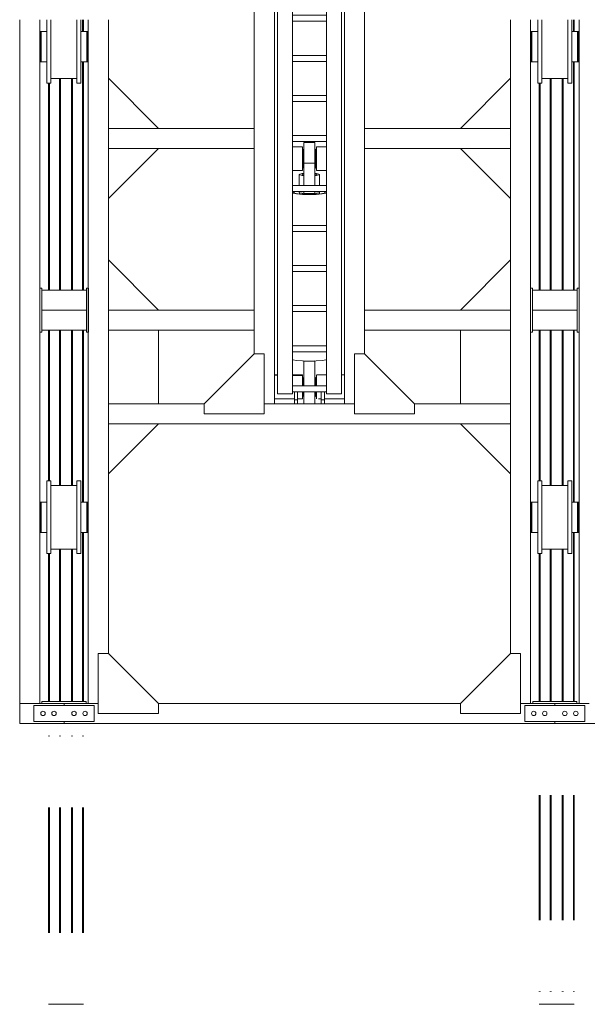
# Model space of a CAD drawing. Header units: millimetres. Extents: x 53056 to 116131, y -669674 to -625124.
# Tile 105 of 168: x 72267 to 75100, y -650638 to -645721. Entities that reach past the tile are written whole.
import ezdxf

# ---------------------------------------------------------------- set-up
doc = ezdxf.new("R2010")
doc.units = ezdxf.units.MM
doc.header["$MEASUREMENT"] = 0
doc.linetypes.add('DGN Style 1', pattern=[536.199087, 0.892178, -535.306909])
doc.linetypes.add('DGN Style 6', pattern=[1696.922902, 0.892178, -356.871273, 624.524727, -356.871273, 0.892178, -356.871273])
for name, color, linetype, lineweight in [('Side Cradle Hydraulic Arm Support', 7, 'Continuous', 0), ('Side Cradle Stbd', 7, 'Continuous', 0), ('Side Slip Rails', 7, 'Continuous', 0)]:
    doc.layers.add(name, color=color, linetype=linetype, lineweight=lineweight)

# ---------------------------------------------------------------- blocks, each defined once
blk = doc.blocks.new('*U88')
at = {"layer": 'Side Cradle Hydraulic Arm Support', "color": 7, "linetype": 'Continuous', "lineweight": 0}
for p, q in [((-175, -1059.4), (-175, 1359.5)), ((175, 1359.5), (175, -1059.4)), ((-175, 1202), (-170.2, 1202)), ((-160, 1182), (-169.7, 1182)), ((-160, 1181.8), (-169.7, 1181.8)), ((-169.7, 1181.8), (-160, 1181.8)), ((-160, 1192), (-160, 990.9)), ((-160, 1192), (-85, 1192)), ((-85, 1192), (-85, 990.9)), ((85, 990.9), (85, 1192)), ((85, 1192), (160, 1192)), ((160, 990.9), (160, 1192)), ((169.7, 1182), (160, 1181.9)), ((169.7, 1182), (160, 1182)), ((169.7, 1182), (169.7, 1182)), ((170.2, 1202), (175, 1202)), ((160, 1169.6), (160, 1169.6)), ((160, 1103.7), (160, 1142)), ((-275, 1109.5), (-275, 316.7)), ((-170.8, 1082), (-175, 1082)), ((-169.8, 1082), (-170.7, 1082)), ((-169.7, 1102), (-160, 1102)), ((-160, 1102), (-169.7, 1102)), ((-169.7, 1082), (-169.7, 1086.5)), ((-169.7, 1082), (-169.7, 1082)), ((160, 1102.1), (169.7, 1102.1)), ((169.7, 1102.1), (160, 1102.1)), ((169.7, 1102), (160, 1102)), ((169.7, 1082), (169.7, 1086.5)), ((169.7, 1082), (169.7, 1082)), ((170.7, 1082), (169.8, 1082)), ((175, 1082), (170.8, 1082)), ((275, 316.7), (275, 1109.5)), ((85, 1042), (-85, 1042)), ((-160, 990.9), (-160, -1009.4)), ((-160, 990.9), (-85, 990.9)), ((-85, 990.9), (-85, -1009.4)), ((85, -968.7), (85, 990.9)), ((160, 990.9), (85, 990.9)), ((160, 990.9), (160, -1009.4)), ((-160, 938.1), (-160, 938.1)), ((160, 938.1), (160, 938.1)), ((85, 881.3), (-85, 881.3)), ((-85, 851.3), (85, 851.3)), ((85, 681.3), (-85, 681.3)), ((-85, 651.3), (85, 651.3)), ((85, 481.3), (-85, 481.3)), ((-85, 451.3), (85, 451.3)), ((-1003.6, 316.7), (-275, 316.7)), ((-275, 216.7), (-275, 316.7)), ((-275, 316.7), (-275, 316.7)), ((1003.7, 316.7), (275, 316.7)), ((275, 216.7), (275, 316.7)), ((275, 316.7), (275, 316.7)), ((85, 281.3), (-85, 281.3)), ((-85, 251.3), (85, 251.3)), ((-1003.6, 216.7), (-275, 216.7)), ((-275, 216.7), (-275, -809.4)), ((-35, 205.6), (-30, 205.6)), ((-27.5, 213.2), (-30, 213.2)), ((30, 213.2), (27.5, 213.2)), ((30, 205.6), (35, 205.6)), ((275, 216.7), (275, 217.1)), ((1003.7, 216.7), (275, 216.7)), ((275, -809.4), (275, 216.7)), ((27.5, 172.8), (27.5, 142.1)), ((-35, 106.1), (-85, 106)), ((-35, 106.1), (-35, 107.6)), ((-35, 107.6), (-35, 107.6)), ((-30, 117.9), (-27.5, 117.9)), ((-27.5, 31.3), (-27.5, 142.1)), ((27.5, 142.1), (-27.5, 142.1)), ((27.5, 142.1), (27.5, 31.3)), ((27.5, 117.9), (30, 117.9)), ((35, 125.6), (30, 125.6)), ((-51, 31.3), (-51, 86.2)), ((51, 86.2), (51, 31.3)), ((85, 31.3), (-85, 31.3)), ((-85, 1.3), (85, 1.3)), ((-51, -3.2), (-51, 1.3)), ((-27.5, -9.4), (-27.5, 1.3)), ((27.5, 1.3), (27.5, -9.4)), ((51, 1.3), (51, -3.2)), ((-50, -3.8), (-50, -10.6)), ((-27.5, -9.4), (27.5, -9.4)), ((50, -10.6), (50, -3.8)), ((80, -3.2), (80, -3.2)), ((85, -168.7), (-85, -168.7)), ((-85, -198.7), (85, -198.7)), ((85, -368.7), (-85, -368.7)), ((-85, -398.7), (85, -398.7)), ((85, -568.7), (-85, -568.7)), ((-85, -598.7), (85, -598.7)), ((-275, -690.5), (-275, -690.5)), ((275, -690.5), (275, -690.5)), ((-85, -768.7), (85, -768.7)), ((85, -798.7), (-85, -798.7)), ((27.5, -845.4), (-27.5, -845.4)), ((83.1, -838.7), (85, -837.5)), ((-175, -914.4), (-160, -914.4)), ((-160, -915.8), (-175, -915.4)), ((-160, -919), (-160, -919)), ((-27.5, -927.1), (-30, -927.1)), ((30, -927.1), (27.5, -927.1)), ((85, -914.4), (37.5, -914.4)), ((175, -914.4), (160, -914.4)), ((160, -919), (160, -919)), ((85, -968.7), (-85, -968.7)), ((-30, -934.4), (-35, -934.4)), ((-30, -934.5), (-35, -934.5)), ((-30, -934.5), (-35, -934.5)), ((-35, -934.5), (-30, -934.5)), ((-35, -934.5), (-30, -934.5)), ((35, -934.4), (30, -934.4)), ((35, -934.5), (30, -934.5)), ((30, -934.5), (35, -934.5)), ((30, -934.5), (35, -934.5)), ((85, -968.7), (85, -998.7)), ((-160, -1009.4), (-85, -1009.4)), ((-85, -998.7), (85, -998.7)), ((-75, -998.7), (-75, -1039.4)), ((-59, -1039.4), (-59, -998.7)), ((-35, -1014.4), (-30, -1014.4)), ((-35, -1014.4), (-30, -1014.4)), ((-35, -1034.4), (-35, -1029.9)), ((-30, -1014.4), (-30, -1014.4)), ((-30, -1014.4), (-30, -1014.4)), ((-27.5, -1021.8), (-30, -1021.8)), ((30, -1021.8), (27.5, -1021.8)), ((30, -1014.4), (35, -1014.4)), ((35, -1014.4), (30, -1014.4)), ((30, -1014.4), (35, -1014.4)), ((35, -1029.9), (35, -1034.4)), ((59, -1039.4), (59, -998.7)), ((75, -998.7), (75, -1039.4)), ((85, -1009.4), (85, -998.7)), ((160, -1009.4), (85, -1009.4)), ((-525, -1059.4), (-1003.6, -1059.4)), ((225, -1059.4), (-225, -1059.4)), ((-175, -1034.4), (-75, -1034.4)), ((-175, -1059.4), (-175, -1059.4)), ((-75, -1039.4), (-75, -1059.4)), ((-75, -1039.4), (-59, -1039.4)), ((-59, -1059.4), (-75, -1059.4)), ((-59, -1034.4), (-37.8, -1034.4)), ((-59, -1034.4), (-59, -1034.4)), ((-59, -1059.4), (-59, -1039.4)), ((-35.5, -1034.4), (-35, -1034.4)), ((35.8, -1034.4), (35, -1034.4)), ((59, -1034.4), (45.8, -1034.4)), ((59, -1059.4), (59, -1039.4)), ((75, -1039.4), (59, -1039.4)), ((59, -1059.4), (75, -1059.4)), ((59, -1059.4), (59, -1059.4)), ((175, -1034.4), (75, -1034.4)), ((75, -1039.4), (75, -1059.4)), ((75, -1059.4), (75, -1059.4)), ((1003.7, -1059.4), (525, -1059.4)), ((1003.7, -1159.4), (-1003.6, -1159.4))]:
    blk.add_line(p, q, dxfattribs=at)
at = {"layer": 'Side Cradle Hydraulic Arm Support', "color": 7, "linetype": 'Continuous', "lineweight": 0, "flags": 128}
for points in [[(-248.5, 1409.5), (-225, 1409.5), (-225, 1109.5), (-275, 1109.5), (-520, 1354.5)], [(248.5, 1409.5), (225, 1409.5), (225, 1109.5), (275, 1109.5), (520, 1354.5)], [(-160, 1242), (160, 1242), (160, 1234.4), (160, 1212.7), (160, 1192)], [(-160, 1192), (-160, 1212.7), (-160, 1234.4), (-160, 1242)], [(-169.8, 1202), (-169.7, 1202), (-169.7, 1197.4), (-169.7, 1184.4), (-169.7, 1164.9), (-169.7, 1142), (-169.7, 1119), (-169.7, 1099.5), (-169.7, 1086.5)], [(169.7, 1086.5), (169.7, 1099.5), (169.7, 1119), (169.7, 1142), (169.7, 1164.9), (169.7, 1184.4), (169.7, 1197.4), (169.7, 1202), (169.8, 1202)], [(-85, 225.1), (-35, 225), (-35, 217.5), (-35, 202), (-35, 181), (-35, 157.6), (-35, 135.5), (-35, 117.9), (-35, 113.6), (-35, 107.6), (-85, 106.6)], [(-30, 117.9), (-30, 119.4), (-30, 127.9), (-30, 142.1), (-30, 160), (-30, 178.6), (-30, 195.3), (-30, 207.5), (-30, 213.2), (-30, 213.2)], [(-27.5, 142.1), (-27.5, 172.8), (-27.5, 202.4), (-27.5, 226.5), (-27.5, 241.6), (-27.5, 245.4), (27.5, 245.4), (27.5, 241.6), (27.5, 226.5), (27.5, 202.4), (27.5, 172.8)], [(30, 117.9), (30, 119.4), (30, 127.9), (30, 142.1), (30, 160), (30, 178.6), (30, 195.3), (30, 207.5), (30, 213.2), (30, 213.2)], [(35, 107.6), (35, 107.6), (35, 117.9), (35, 135.5), (35, 157.6), (35, 181), (35, 202), (35, 217.5), (35, 225), (85, 225)], [(85, 106.6), (35, 107.6), (35, 106.1), (85, 106.1)], [(-27.5, 91.2), (-36.1, 90.5), (-47.1, 88.5), (-51, 86.2), (-47.1, 83.8), (-36.1, 81.8), (-27.5, 81.1)], [(-38, 86.2), (-35.1, 87.9), (-27.5, 89.3)], [(-27.5, 83), (-35.1, 84.4), (-38, 86.2)], [(51, 86.2), (47.1, 88.5), (36.1, 90.5), (27.5, 91.2)], [(27.5, 89.3), (35.1, 87.9), (38, 86.2), (35.1, 84.4), (27.5, 83)], [(27.5, 81.1), (36.1, 81.8), (47.1, 83.8), (51, 86.2)], [(-81.4, 1.3), (-83.1, 1), (-85, -0.2)], [(-69.6, 1.3), (-73.9, 0.5), (-80, -3.2)], [(80, -3.2), (73.9, 0.5), (69.6, 1.3)], [(85, -0.2), (83.1, 1), (81.4, 1.3)], [(-85, -6.3), (-83.1, -7.4), (-63.6, -10.9), (-34.4, -13.3), (0, -14.1), (34.4, -13.3), (63.6, -10.9), (83.1, -7.4), (85, -6.2)], [(-80, -3.2), (-80, -3.2), (-73.9, -6.9), (-56.6, -10.1), (-30.6, -12.2), (0, -12.9), (30.6, -12.2), (56.6, -10.1), (73.9, -6.9), (80, -3.2)], [(-51, -3.2), (-51, -3.2), (-47.1, -5.6), (-36.1, -7.6), (-27.5, -8.3)], [(27.5, -8.3), (36.1, -7.6), (47.1, -5.6), (51, -3.2)], [(275, -690.5), (275, -690.5), (275, -690.5)], [(-525, -1109.4), (-225, -1109.4), (-225, -809.4), (-275, -809.4), (-525, -1059.4), (-525, -1109.4)], [(525, -1109.4), (225, -1109.4), (225, -809.4), (275, -809.4), (525, -1059.4), (525, -1109.4)], [(-85, -837.5), (-83.1, -838.7), (-63.6, -842.2), (-34.4, -844.6), (0, -845.4), (34.4, -844.6), (63.6, -842.2), (83.1, -838.7)], [(-27.5, -844.8), (-27.5, -845.4), (-27.5, -968.7)], [(27.5, -844.8), (27.5, -844.8), (0, -845.4), (-27.5, -844.8), (-27.5, -844.8)], [(27.5, -844.8), (27.5, -845.4), (27.5, -968.7)], [(-175, -914.4), (-175, -914.4), (-175, -914.4)], [(-85, -914.4), (-35, -914.4), (-35, -919), (-85, -917.7)], [(-85, -917.7), (-35, -919), (-35, -932), (-35, -951.5), (-35, -968.7)], [(-30, -968.7), (-30, -963.4), (-30, -946.4), (-30, -933.6), (-30, -927.1), (-30, -927.1)], [(30, -968.7), (30, -963.4), (30, -946.4), (30, -933.6), (30, -927.1), (30, -927.1)], [(35.5, -914.4), (35, -914.4), (35, -919), (35, -932), (35, -951.5), (35, -968.7)], [(-35, -998.7), (-35, -1016.9), (-35, -1029.9)], [(-30, -1021.8), (-30, -1021.2), (-30, -1013.4), (-30, -999.7), (-30, -998.7)], [(-27.5, -998.7), (-27.5, -1018.7), (-27.5, -1045.3), (-27.5, -1059.4)], [(27.5, -998.7), (27.5, -1018.7), (27.5, -1045.3), (27.5, -1059.4)], [(30, -1021.8), (30, -1021.2), (30, -1013.4), (30, -999.7), (30, -998.7)], [(35, -998.7), (35, -1016.9), (35, -1029.9)], [(75, -1030.9), (75, -1030.9), (75, -1030.9)]]:
    blk.add_lwpolyline(points, dxfattribs=at)
at = {"layer": 'Side Cradle Stbd', "color": 7, "linetype": 'Continuous', "lineweight": 0}
for p, q in [((-1003.6, 566.7), (-753.6, 316.7)), ((1003.7, 566.7), (753.7, 316.7)), ((-1003.6, -33.3), (-753.6, 216.7)), ((1003.7, -33.3), (753.7, 216.7)), ((-1003.6, -340.5), (-753.6, -590.5)), ((1003.7, -340.5), (753.7, -590.5)), ((-1003.6, -590.5), (-275, -590.5)), ((275, -590.5), (1003.7, -590.5)), ((-275, -690.5), (-1003.6, -690.5)), ((-753.6, -1059.4), (-753.6, -690.5)), ((1003.7, -690.5), (275, -690.5)), ((753.7, -1059.4), (753.7, -690.5)), ((-1003.6, -1409.4), (-753.6, -1159.4)), ((1003.7, -1409.4), (753.7, -1159.4))]:
    blk.add_line(p, q, dxfattribs=at)
blk = doc.blocks.new('*U55')
at = {"layer": 'Side Cradle Stbd', "color": 7, "linetype": 'Continuous', "lineweight": 0}
for p, q in [((-12327, 1678.8), (-12327, -1736)), ((-12227, 1678.8), (-12227, 338.8)), ((-11984.6, -1736), (-11984.6, 1678.8)), ((-11884.6, 1386), (-11884.6, 1678.8)), ((-9877.3, 1678.8), (-9877.3, 1386)), ((-9777.3, 1678.8), (-9777.3, 338.8)), ((-9534.9, -1736), (-9534.9, 1678.8)), ((-12227, 1583.8), (-12224.6, 1583.8)), ((-12191.1, 1614.9), (-12191.1, 1614.2)), ((-12191.1, 1613.2), (-12191.1, 1599.8)), ((-12191.1, 1599.8), (-12191.1, 1597.7)), ((-12191.1, 1576.1), (-12191.1, 1573)), ((-12171.1, 1543.8), (-12171.1, 1613.2)), ((-11987.6, 1583.8), (-11984.6, 1583.8)), ((-9777.3, 1583.8), (-9774.9, 1583.8)), ((-9774.9, 1581.3), (-9774.9, 1580.8)), ((-9741.4, 1614.9), (-9741.4, 1614.2)), ((-9741.4, 1613.2), (-9741.4, 1599.8)), ((-9741.4, 1599.8), (-9741.4, 1597.7)), ((-9741.4, 1576.1), (-9741.4, 1573)), ((-9721.4, 1543.8), (-9721.4, 1613.2)), ((-9537.9, 1583.8), (-9534.9, 1583.8)), ((-12219.6, 1573), (-12219.6, 1543.8)), ((-12171.1, 1474.5), (-12171.1, 1543.8)), ((-12021.1, 1474.5), (-12021.1, 1543.8)), ((-9774.9, 1573.2), (-9774.9, 1573)), ((-9774.9, 1573), (-9774.9, 1572.4)), ((-9774.9, 1572.4), (-9774.9, 1572.4)), ((-9774.9, 1572.4), (-9774.9, 1572.1)), ((-9774.9, 1560.5), (-9774.9, 1559.1)), ((-9741.4, 1547.5), (-9741.4, 1543.8)), ((-9721.4, 1474.5), (-9721.4, 1543.8)), ((-9571.4, 1474.5), (-9571.4, 1543.8)), ((-12224.6, 1503.8), (-12227, 1503.8)), ((-12224.6, 1506.9), (-12224.6, 1503.8)), ((-12219.6, 1489.9), (-12219.6, 1473.4)), ((-11984.6, 1503.8), (-11987.6, 1503.8)), ((-11987.6, 1489.9), (-11987.6, 1473.4)), ((-9774.9, 1503.8), (-9777.3, 1503.8)), ((-9774.9, 1515.5), (-9774.9, 1515.2)), ((-9774.9, 1515.5), (-9774.9, 1515.5)), ((-9774.9, 1515.2), (-9774.9, 1514.7)), ((-9774.9, 1514.7), (-9774.9, 1508.4)), ((-9774.9, 1508.4), (-9774.9, 1506.9)), ((-9774.9, 1506.9), (-9774.9, 1503.8)), ((-9769.9, 1489.9), (-9769.9, 1473.4)), ((-9534.9, 1503.8), (-9537.9, 1503.8)), ((-9537.9, 1489.9), (-9537.9, 1473.4)), ((-12219.6, 1473.4), (-12219.6, 1467.6)), ((-12191.1, 1473.4), (-12191.1, 1467.6)), ((-11987.6, 1473.4), (-11987.6, 1467.6)), ((-9769.9, 1473.4), (-9769.9, 1467.6)), ((-9741.4, 1473.4), (-9741.4, 1467.6)), ((-9537.9, 1473.4), (-9537.9, 1467.6)), ((-12041.1, 1384.8), (-12171.1, 1384.8)), ((-11884.6, -1486), (-11884.6, 1386)), ((-9877.3, 1386), (-9877.3, -1486)), ((-9591.4, 1384.8), (-9721.4, 1384.8)), ((-12191.1, 1362.6), (-12191.1, 1376.4)), ((-12041.1, 1362.6), (-12041.1, 1376.4)), ((-9741.4, 1362.6), (-9741.4, 1376.4)), ((-9591.4, 1362.6), (-9591.4, 1376.4)), ((-12227, 338.8), (-12217, 338.8)), ((-12227, 288.8), (-12227, 338.8)), ((-12217, 338.8), (-12217, 328.8)), ((-12217, 228.8), (-12217, 328.8)), ((-11994, 328.8), (-12217, 328.8)), ((-11994, 338.8), (-11984, 338.8)), ((-11994, 328.8), (-11994, 338.8)), ((-11994, 328.8), (-11994, 228.8)), ((-11984, 338.8), (-11984, 288.8)), ((-9777.3, 338.8), (-9767.3, 338.8)), ((-9777.3, 288.8), (-9777.3, 338.8)), ((-9767.3, 338.8), (-9767.3, 328.8)), ((-9767.3, 228.8), (-9767.3, 328.8)), ((-9544.3, 328.8), (-9767.3, 328.8)), ((-9544.3, 338.8), (-9534.3, 338.8)), ((-9544.3, 328.8), (-9544.3, 338.8)), ((-9544.3, 328.8), (-9544.3, 228.8)), ((-9534.3, 338.8), (-9534.3, 288.8)), ((-12217, 228.8), (-12217, 128.8)), ((-11994, 228.8), (-12217, 228.8)), ((-11994, 128.8), (-11994, 228.8)), ((-9767.3, 228.8), (-9767.3, 128.8)), ((-9544.3, 228.8), (-9767.3, 228.8)), ((-9544.3, 128.8), (-9544.3, 228.8)), ((-12217, 118.8), (-12227, 118.8)), ((-12227, 118.8), (-12227, -1736)), ((-11994, 128.8), (-12217, 128.8)), ((-12217, 128.8), (-12217, 118.8)), ((-11994, 118.8), (-11994, 128.8)), ((-11984, 118.8), (-11994, 118.8)), ((-9767.3, 118.8), (-9777.3, 118.8)), ((-9777.3, 118.8), (-9777.3, -1736)), ((-9544.3, 128.8), (-9767.3, 128.8)), ((-9767.3, 128.8), (-9767.3, 118.8)), ((-9544.3, 118.8), (-9544.3, 128.8)), ((-9534.3, 118.8), (-9544.3, 118.8)), ((-12171.1, -647.2), (-12041.1, -647.2)), ((-9721.4, -647.2), (-9591.4, -647.2)), ((-12171.1, -806.2), (-12171.1, -736.8)), ((-9741.4, -735.1), (-9741.4, -735.8)), ((-9741.4, -736.8), (-9741.4, -750.2)), ((-9721.4, -806.2), (-9721.4, -736.8)), ((-9571.4, -806.2), (-9571.4, -736.8)), ((-12227, -766.2), (-12224.6, -766.2)), ((-12224.6, -768.7), (-12224.6, -769.2)), ((-12224.6, -776.8), (-12224.6, -777)), ((-12224.6, -777), (-12224.6, -777.6)), ((-12224.6, -777.6), (-12224.6, -777.9)), ((-12224.6, -777.6), (-12224.6, -777.6)), ((-12219.6, -777), (-12219.6, -806.2)), ((-11987.6, -766.2), (-11984.6, -766.2)), ((-9777.3, -766.2), (-9774.9, -766.2)), ((-9741.4, -750.2), (-9741.4, -752.3)), ((-9741.4, -773.9), (-9741.4, -777)), ((-9537.9, -766.2), (-9534.9, -766.2)), ((-12224.6, -789.5), (-12224.6, -790.9)), ((-12224.6, -834.5), (-12224.6, -834.5)), ((-12224.6, -834.5), (-12224.6, -834.8)), ((-12224.6, -834.8), (-12224.6, -835.3)), ((-12224.6, -835.3), (-12224.6, -841.6)), ((-12171.1, -867), (-12171.1, -806.2)), ((-12021.1, -875.5), (-12021.1, -806.2)), ((-9721.4, -875.5), (-9721.4, -806.2)), ((-9571.4, -875.5), (-9571.4, -806.2)), ((-12224.6, -846.2), (-12227, -846.2)), ((-12224.6, -841.6), (-12224.6, -843.1)), ((-12224.6, -843.1), (-12224.6, -846.2)), ((-12219.6, -860.1), (-12219.6, -876.6)), ((-12219.6, -876.6), (-12219.6, -882.4)), ((-12191.1, -876.6), (-12191.1, -882.4)), ((-12171.1, -875.5), (-12171.1, -867)), ((-11984.6, -846.2), (-11987.6, -846.2)), ((-11987.6, -860.1), (-11987.6, -876.6)), ((-11987.6, -876.6), (-11987.6, -882.4)), ((-9774.9, -846.2), (-9777.3, -846.2)), ((-9774.9, -843.1), (-9774.9, -846.2)), ((-9769.9, -860.1), (-9769.9, -876.6)), ((-9769.9, -876.6), (-9769.9, -882.4)), ((-9741.4, -876.6), (-9741.4, -882.4)), ((-9534.9, -846.2), (-9537.9, -846.2)), ((-9537.9, -860.1), (-9537.9, -876.6)), ((-9537.9, -876.6), (-9537.9, -882.4)), ((-12191.1, -987.4), (-12191.1, -973.6)), ((-12041.1, -965.2), (-12171.1, -965.2)), ((-12041.1, -987.4), (-12041.1, -973.6)), ((-9741.4, -987.4), (-9741.4, -973.6)), ((-9591.4, -965.2), (-9721.4, -965.2)), ((-9591.4, -987.4), (-9591.4, -973.6)), ((-12327, -1736), (-12327, -1836)), ((-12255.8, -1746), (-12255.8, -1826)), ((-11955.8, -1746), (-12255.8, -1746)), ((-12105.8, -1736), (-12227, -1736)), ((-12215.8, -1726), (-12215.8, -1736)), ((-12215.8, -1726), (-12191.3, -1726)), ((-12105.8, -1746), (-12105.8, -1736)), ((-12105.8, -1736), (-11934.6, -1736)), ((-11995.8, -1726), (-11995.8, -1736)), ((-11955.8, -1746), (-11955.8, -1826)), ((-11955.8, -1826), (-11955.8, -1746)), ((-11955.8, -1826), (-11955.8, -1746)), ((-11634.6, -1736), (-10127.3, -1736)), ((-9827.3, -1736), (-9656.1, -1736)), ((-9806.1, -1746), (-9806.1, -1826)), ((-9506.1, -1746), (-9806.1, -1746)), ((-9766.1, -1726), (-9766.1, -1736)), ((-9766.1, -1726), (-9741.6, -1726)), ((-9656.1, -1736), (-9484.9, -1736)), ((-9546.1, -1726), (-9546.1, -1736)), ((-9506.1, -1826), (-9506.1, -1746)), ((-12199.8, -1786), (-12200.7, -1790.3)), ((-12151.6, -1796.2), (-12155.8, -1797)), ((-12045.7, -1790.3), (-12044.8, -1786)), ((-11996.6, -1775.9), (-11993, -1778.3)), ((-9750.1, -1786), (-9750.9, -1790.3)), ((-9701.9, -1796.2), (-9706.1, -1797)), ((-9595.9, -1790.3), (-9595.1, -1786)), ((-9546.9, -1775.9), (-9543.3, -1778.3)), ((-12105.8, -1836), (-12327, -1836)), ((-12255.8, -1826), (-11955.8, -1826)), ((-12105.8, -1836), (-12105.8, -1826)), ((-12105.8, -1836), (-9656.1, -1836)), ((-9806.1, -1826), (-9506.1, -1826)), ((-9656.1, -1836), (-7206.4, -1836))]:
    blk.add_line(p, q, dxfattribs=at)
at = {"layer": 'Side Cradle Stbd', "color": 7, "linetype": 'Continuous', "lineweight": 0, "flags": 128}
for points in [[(-12191.1, 1543.8), (-12191.1, 1543.8), (-12191.1, 1613.2), (-12191.1, 1671.9), (-12191.1, 1678.8)], [(-12171.1, 1613.2), (-12171.1, 1613.2), (-12171.1, 1671.9), (-12171.1, 1678.8)], [(-12041.1, 1376.4), (-12041.1, 1415.7), (-12041.1, 1474.5), (-12041.1, 1543.8), (-12041.1, 1613.2), (-12041.1, 1671.9), (-12041.1, 1678.8)], [(-12021.1, 1543.8), (-12021.1, 1613.2), (-12021.1, 1671.9), (-12021.1, 1678.8)], [(-9741.4, 1543.8), (-9741.4, 1543.8), (-9741.4, 1613.2), (-9741.4, 1671.9), (-9741.4, 1678.8)], [(-9721.4, 1613.2), (-9721.4, 1613.2), (-9721.4, 1671.9), (-9721.4, 1678.8)], [(-9591.4, 1376.4), (-9591.4, 1415.7), (-9591.4, 1474.5), (-9591.4, 1543.8), (-9591.4, 1613.2), (-9591.4, 1671.9), (-9591.4, 1678.8)], [(-9571.4, 1543.8), (-9571.4, 1613.2), (-9571.4, 1671.9), (-9571.4, 1678.8)], [(-12219.6, 1620), (-12219.6, 1620), (-12224.6, 1620), (-12224.6, 1614.2), (-12224.6, 1597.7), (-12224.6, 1573), (-12224.6, 1543.8), (-12224.6, 1514.7), (-12224.6, 1489.9), (-12224.6, 1473.4), (-12224.6, 1467.6), (-12219.6, 1467.6)], [(-12224.6, 1573), (-12224.6, 1573.2), (-12224.6, 1580.8), (-12224.6, 1580.8), (-12224.6, 1580.8), (-12224.6, 1581.3), (-12224.6, 1583.8), (-12224.6, 1583.8), (-12224.6, 1583.8)], [(-12191.1, 1620), (-12219.6, 1620), (-12219.6, 1614.2), (-12219.6, 1597.7), (-12219.6, 1597.7)], [(-12219.6, 1597.7), (-12219.6, 1573), (-12219.6, 1573)], [(-12191.1, 1620), (-12191.1, 1620), (-12191.1, 1614.9)], [(-12191.1, 1614.2), (-12191.1, 1614.2), (-12191.1, 1613.2)], [(-12191.1, 1597.7), (-12191.1, 1597.7), (-12191.1, 1576.1)], [(-11992.6, 1620), (-11992.6, 1620), (-12021.1, 1620)], [(-11987.6, 1620), (-11987.6, 1620), (-11992.6, 1620), (-11992.6, 1620)], [(-11992.6, 1620), (-11992.6, 1614.2), (-11992.6, 1597.7), (-11992.6, 1573), (-11992.6, 1573)], [(-11987.6, 1620), (-11987.6, 1614.2), (-11987.6, 1597.7), (-11987.6, 1573), (-11987.6, 1543.8), (-11987.6, 1514.7), (-11987.6, 1489.9)], [(-9769.9, 1620), (-9769.9, 1620), (-9774.9, 1620), (-9774.9, 1614.2), (-9774.9, 1597.7), (-9774.9, 1573), (-9774.9, 1543.8), (-9774.9, 1514.7), (-9774.9, 1489.9), (-9774.9, 1473.4), (-9774.9, 1467.6), (-9769.9, 1467.6)], [(-9774.9, 1583.8), (-9774.9, 1583.8), (-9774.9, 1581.3)], [(-9774.9, 1580.8), (-9774.9, 1580.8), (-9774.9, 1580.8), (-9774.9, 1573.2)], [(-9741.4, 1620), (-9769.9, 1620), (-9769.9, 1614.2), (-9769.9, 1597.7), (-9769.9, 1597.7)], [(-9769.9, 1597.7), (-9769.9, 1573), (-9769.9, 1543.8)], [(-9741.4, 1620), (-9741.4, 1620), (-9741.4, 1614.9)], [(-9741.4, 1614.2), (-9741.4, 1614.2), (-9741.4, 1613.2)], [(-9741.4, 1597.7), (-9741.4, 1597.7), (-9741.4, 1576.1)], [(-9542.9, 1620), (-9542.9, 1620), (-9571.4, 1620)], [(-9537.9, 1620), (-9537.9, 1620), (-9542.9, 1620), (-9542.9, 1620)], [(-9542.9, 1620), (-9542.9, 1614.2), (-9542.9, 1597.7), (-9542.9, 1573), (-9542.9, 1543.8), (-9542.9, 1543.8)], [(-9537.9, 1620), (-9537.9, 1614.2), (-9537.9, 1597.7), (-9537.9, 1573), (-9537.9, 1543.8), (-9537.9, 1514.7), (-9537.9, 1489.9)], [(-12224.6, 1572.1), (-12224.6, 1572.1), (-12224.6, 1572.4), (-12224.6, 1572.4), (-12224.6, 1573)], [(-12224.6, 1559.1), (-12224.6, 1559.1), (-12224.6, 1560.5), (-12224.6, 1572.1), (-12224.6, 1572.1)], [(-12219.6, 1573), (-12219.6, 1573), (-12219.6, 1543.8), (-12219.6, 1514.7), (-12219.6, 1489.9)], [(-12191.1, 1376.4), (-12191.1, 1415.7), (-12191.1, 1474.5), (-12191.1, 1543.8)], [(-11992.6, 1573), (-11992.6, 1543.8), (-11992.6, 1543.8)], [(-11992.6, 1543.8), (-11992.6, 1543.8), (-11992.6, 1514.7)], [(-9774.9, 1572.1), (-9774.9, 1572.1), (-9774.9, 1572.1), (-9774.9, 1560.5)], [(-9769.9, 1573), (-9769.9, 1573), (-9769.9, 1543.8)], [(-9769.9, 1543.8), (-9769.9, 1543.8), (-9769.9, 1514.7), (-9769.9, 1489.9)], [(-9741.4, 1573), (-9741.4, 1573), (-9741.4, 1547.5)], [(-9741.4, 1376.4), (-9741.4, 1415.7), (-9741.4, 1474.5), (-9741.4, 1543.8)], [(-9542.9, 1543.8), (-9542.9, 1543.8), (-9542.9, 1514.7), (-9542.9, 1489.9), (-9542.9, 1473.4), (-9542.9, 1467.6), (-9537.9, 1467.6)], [(-12224.6, 1514.7), (-12224.6, 1515.2), (-12224.6, 1515.5), (-12224.6, 1515.5)], [(-12224.6, 1506.9), (-12224.6, 1508.4), (-12224.6, 1514.7)], [(-11992.6, 1514.7), (-11992.6, 1514.7), (-11992.6, 1489.9)], [(-11992.6, 1489.9), (-11992.6, 1489.9), (-11992.6, 1473.4), (-11992.6, 1467.6), (-11987.6, 1467.6)], [(-12219.6, 1467.6), (-12219.6, 1467.6), (-12191.1, 1467.6)], [(-12171.1, 1362.6), (-12171.1, 1376.4), (-12171.1, 1415.7), (-12171.1, 1474.5)], [(-12021.1, 1362.6), (-12021.1, 1376.4), (-12021.1, 1415.7), (-12021.1, 1474.5)], [(-12021.1, 1467.6), (-11992.6, 1467.6), (-11992.6, 1467.6)], [(-9769.9, 1467.6), (-9769.9, 1467.6), (-9741.4, 1467.6)], [(-9721.4, 1362.6), (-9721.4, 1376.4), (-9721.4, 1415.7), (-9721.4, 1474.5)], [(-9571.4, 1362.6), (-9571.4, 1376.4), (-9571.4, 1415.7), (-9571.4, 1474.5)], [(-9571.4, 1467.6), (-9542.9, 1467.6), (-9542.9, 1467.6)], [(-12171.1, 1362.6), (-12171.1, 1362.6), (-12191.1, 1362.6)], [(-12021.1, 1362.6), (-12021.1, 1362.6), (-12041.1, 1362.6)], [(-9721.4, 1362.6), (-9721.4, 1362.6), (-9741.4, 1362.6)], [(-9571.4, 1362.6), (-9571.4, 1362.6), (-9591.4, 1362.6)], [(-12227, 118.8), (-12227, 138.3), (-12227, 228.8), (-12227, 288.8)], [(-11984, 288.8), (-11984, 228.8), (-11984, 138.3), (-11984, 118.8)], [(-9777.3, 118.8), (-9777.3, 138.3), (-9777.3, 228.8), (-9777.3, 288.8)], [(-9534.3, 288.8), (-9534.3, 228.8), (-9534.3, 138.3), (-9534.3, 118.8)], [(-12191.1, -806.2), (-12191.1, -806.2), (-12191.1, -736.8), (-12191.1, -678.1), (-12191.1, -638.8), (-12191.1, -625), (-12171.1, -625), (-12171.1, -625)], [(-12171.1, -736.8), (-12171.1, -736.8), (-12171.1, -678.1), (-12171.1, -638.8), (-12171.1, -625)], [(-12041.1, -973.6), (-12041.1, -934.3), (-12041.1, -875.5), (-12041.1, -806.2), (-12041.1, -736.8), (-12041.1, -678.1), (-12041.1, -638.8), (-12041.1, -625), (-12021.1, -625), (-12021.1, -625)], [(-12021.1, -806.2), (-12021.1, -736.8), (-12021.1, -678.1), (-12021.1, -638.8), (-12021.1, -625)], [(-9741.4, -973.6), (-9741.4, -934.3), (-9741.4, -875.5), (-9741.4, -806.2), (-9741.4, -736.8), (-9741.4, -678.1), (-9741.4, -638.8), (-9741.4, -625), (-9721.4, -625), (-9721.4, -625)], [(-9721.4, -736.8), (-9721.4, -736.8), (-9721.4, -678.1), (-9721.4, -638.8), (-9721.4, -625)], [(-9591.4, -973.6), (-9591.4, -934.3), (-9591.4, -875.5), (-9591.4, -806.2), (-9591.4, -736.8), (-9591.4, -678.1), (-9591.4, -638.8), (-9591.4, -625), (-9571.4, -625), (-9571.4, -625)], [(-9571.4, -736.8), (-9571.4, -736.8), (-9571.4, -678.1), (-9571.4, -638.8), (-9571.4, -625)], [(-12219.6, -730), (-12219.6, -730), (-12224.6, -730), (-12224.6, -735.8), (-12224.6, -752.3), (-12224.6, -777), (-12224.6, -806.2), (-12224.6, -835.3), (-12224.6, -860.1), (-12224.6, -876.6), (-12224.6, -882.4), (-12219.6, -882.4)], [(-12191.1, -730), (-12219.6, -730), (-12219.6, -735.8), (-12219.6, -752.3), (-12219.6, -777), (-12219.6, -777)], [(-12219.6, -735.8), (-12219.6, -735.8), (-12219.6, -752.3), (-12219.6, -752.3)], [(-12191.1, -736.8), (-12191.1, -735.8), (-12191.1, -735.8), (-12191.1, -735.1), (-12191.1, -730), (-12191.1, -730), (-12191.1, -730)], [(-12191.1, -752.3), (-12191.1, -752.3), (-12191.1, -750.2), (-12191.1, -736.8)], [(-11992.6, -730), (-11992.6, -730), (-12021.1, -730)], [(-11987.6, -730), (-11987.6, -730), (-11992.6, -730), (-11992.6, -730)], [(-11992.6, -730), (-11992.6, -735.8), (-11992.6, -752.3), (-11992.6, -777), (-11992.6, -777)], [(-11987.6, -730), (-11987.6, -735.8), (-11987.6, -752.3), (-11987.6, -777), (-11987.6, -806.2), (-11987.6, -835.3), (-11987.6, -860.1)], [(-9769.9, -730), (-9769.9, -730), (-9774.9, -730), (-9774.9, -735.8), (-9774.9, -752.3), (-9774.9, -777), (-9774.9, -806.2), (-9774.9, -835.3), (-9774.9, -860.1), (-9774.9, -876.6), (-9774.9, -882.4), (-9769.9, -882.4)], [(-9741.4, -730), (-9769.9, -730), (-9769.9, -735.8), (-9769.9, -752.3), (-9769.9, -777), (-9769.9, -806.2)], [(-9741.4, -730), (-9741.4, -730), (-9741.4, -735.1)], [(-9741.4, -735.8), (-9741.4, -735.8), (-9741.4, -736.8)], [(-9542.9, -730), (-9542.9, -730), (-9571.4, -730)], [(-9537.9, -730), (-9537.9, -730), (-9542.9, -730), (-9542.9, -730)], [(-9542.9, -730), (-9542.9, -735.8), (-9542.9, -752.3), (-9542.9, -777), (-9542.9, -806.2), (-9542.9, -806.2)], [(-9537.9, -730), (-9537.9, -735.8), (-9537.9, -752.3), (-9537.9, -777), (-9537.9, -806.2), (-9537.9, -835.3), (-9537.9, -860.1)], [(-12224.6, -766.2), (-12224.6, -766.2), (-12224.6, -768.7)], [(-12224.6, -769.2), (-12224.6, -769.2), (-12224.6, -769.2), (-12224.6, -776.8)], [(-12224.6, -777.9), (-12224.6, -777.9), (-12224.6, -789.5)], [(-12219.6, -777), (-12219.6, -777), (-12219.6, -806.2)], [(-11992.6, -777), (-11992.6, -806.2), (-11992.6, -806.2)], [(-9774.9, -769.2), (-9774.9, -769.2), (-9774.9, -768.7), (-9774.9, -766.2), (-9774.9, -766.2), (-9774.9, -766.2)], [(-9774.9, -777), (-9774.9, -776.8), (-9774.9, -769.2), (-9774.9, -769.2)], [(-9774.9, -790.9), (-9774.9, -790.9), (-9774.9, -790.9), (-9774.9, -790.9), (-9774.9, -789.5), (-9774.9, -777.9), (-9774.9, -777.9), (-9774.9, -777.9), (-9774.9, -777.6), (-9774.9, -777.6), (-9774.9, -777)], [(-9769.9, -777), (-9769.9, -777), (-9769.9, -806.2)], [(-9741.4, -752.3), (-9741.4, -752.3), (-9741.4, -773.9)], [(-12219.6, -806.2), (-12219.6, -806.2), (-12219.6, -835.3), (-12219.6, -860.1)], [(-12191.1, -973.6), (-12191.1, -934.3), (-12191.1, -875.5), (-12191.1, -806.2)], [(-11992.6, -806.2), (-11992.6, -806.2), (-11992.6, -835.3)], [(-11992.6, -835.3), (-11992.6, -835.3), (-11992.6, -860.1), (-11992.6, -876.6), (-11992.6, -882.4), (-11987.6, -882.4)], [(-9774.9, -835.3), (-9774.9, -834.8), (-9774.9, -834.5), (-9774.9, -834.5)], [(-9774.9, -843.1), (-9774.9, -841.6), (-9774.9, -835.3)], [(-9769.9, -806.2), (-9769.9, -806.2), (-9769.9, -835.3), (-9769.9, -860.1)], [(-9542.9, -806.2), (-9542.9, -806.2), (-9542.9, -835.3), (-9542.9, -860.1), (-9542.9, -876.6), (-9542.9, -882.4), (-9537.9, -882.4)], [(-12219.6, -882.4), (-12219.6, -882.4), (-12191.1, -882.4)], [(-12171.1, -987.4), (-12171.1, -973.6), (-12171.1, -934.3), (-12171.1, -875.5)], [(-12021.1, -987.4), (-12021.1, -973.6), (-12021.1, -934.3), (-12021.1, -875.5)], [(-12021.1, -882.4), (-11992.6, -882.4), (-11992.6, -882.4)], [(-9769.9, -882.4), (-9769.9, -882.4), (-9741.4, -882.4)], [(-9721.4, -987.4), (-9721.4, -973.6), (-9721.4, -934.3), (-9721.4, -875.5)], [(-9571.4, -987.4), (-9571.4, -973.6), (-9571.4, -934.3), (-9571.4, -875.5)], [(-9571.4, -882.4), (-9542.9, -882.4), (-9542.9, -882.4)], [(-12171.1, -987.4), (-12171.1, -987.4), (-12191.1, -987.4)], [(-12021.1, -987.4), (-12021.1, -987.4), (-12041.1, -987.4)], [(-9721.4, -987.4), (-9721.4, -987.4), (-9741.4, -987.4)], [(-9571.4, -987.4), (-9571.4, -987.4), (-9591.4, -987.4)], [(-11634.6, -1786), (-11934.6, -1786), (-11934.6, -1486), (-11884.6, -1486), (-11634.6, -1736), (-11634.6, -1786)], [(-10127.3, -1786), (-9827.3, -1786), (-9827.3, -1486), (-9877.3, -1486), (-10127.3, -1736), (-10127.3, -1786)], [(-12327, -1736), (-12327, -1736), (-12227, -1736), (-12227, -1736)], [(-12191.3, -1726), (-12105.8, -1726), (-12055.8, -1726), (-11995.8, -1726)], [(-9741.6, -1726), (-9656.1, -1726), (-9606.1, -1726), (-9546.1, -1726)], [(-9656.1, -1746), (-9656.1, -1736), (-9656.1, -1736)], [(-12200.7, -1790.3), (-12203, -1793.8), (-12206.6, -1796.2), (-12210.8, -1797), (-12215, -1796.2), (-12218.6, -1793.8), (-12221, -1790.3), (-12221.8, -1786), (-12221, -1781.8), (-12218.6, -1778.3), (-12215, -1775.9), (-12210.8, -1775), (-12206.6, -1775.9), (-12203, -1778.3), (-12200.7, -1781.8), (-12199.8, -1786)], [(-12155.8, -1797), (-12160, -1796.2), (-12163.6, -1793.8), (-12166, -1790.3), (-12166.8, -1786), (-12166, -1781.8), (-12163.6, -1778.3), (-12160, -1775.9), (-12155.8, -1775), (-12151.6, -1775.9), (-12148, -1778.3), (-12145.7, -1781.8), (-12144.8, -1786), (-12145.7, -1790.3), (-12148, -1793.8), (-12151.6, -1796.2)], [(-12044.8, -1786), (-12045.7, -1781.8), (-12048, -1778.3), (-12051.6, -1775.9), (-12055.8, -1775), (-12060, -1775.9), (-12063.6, -1778.3), (-12066, -1781.8), (-12066.8, -1786), (-12066, -1790.3), (-12063.6, -1793.8), (-12060, -1796.2), (-12055.8, -1797), (-12051.6, -1796.2), (-12048, -1793.8), (-12045.7, -1790.3)], [(-11993, -1778.3), (-11990.7, -1781.8), (-11989.8, -1786), (-11990.7, -1790.3), (-11993, -1793.8), (-11996.6, -1796.2), (-12000.8, -1797), (-12005, -1796.2), (-12008.6, -1793.8), (-12011, -1790.3), (-12011.8, -1786), (-12011, -1781.8), (-12008.6, -1778.3), (-12005, -1775.9), (-12000.8, -1775), (-11996.6, -1775.9)], [(-9750.9, -1790.3), (-9753.3, -1793.8), (-9756.9, -1796.2), (-9761.1, -1797), (-9765.3, -1796.2), (-9768.9, -1793.8), (-9771.3, -1790.3), (-9772.1, -1786), (-9771.3, -1781.8), (-9768.9, -1778.3), (-9765.3, -1775.9), (-9761.1, -1775), (-9756.9, -1775.9), (-9753.3, -1778.3), (-9750.9, -1781.8), (-9750.1, -1786)], [(-9706.1, -1797), (-9710.3, -1796.2), (-9713.9, -1793.8), (-9716.3, -1790.3), (-9717.1, -1786), (-9716.3, -1781.8), (-9713.9, -1778.3), (-9710.3, -1775.9), (-9706.1, -1775), (-9701.9, -1775.9), (-9698.3, -1778.3), (-9695.9, -1781.8), (-9695.1, -1786), (-9695.9, -1790.3), (-9698.3, -1793.8), (-9701.9, -1796.2)], [(-9595.1, -1786), (-9595.9, -1781.8), (-9598.3, -1778.3), (-9601.9, -1775.9), (-9606.1, -1775), (-9610.3, -1775.9), (-9613.9, -1778.3), (-9616.3, -1781.8), (-9617.1, -1786), (-9616.3, -1790.3), (-9613.9, -1793.8), (-9610.3, -1796.2), (-9606.1, -1797), (-9601.9, -1796.2), (-9598.3, -1793.8), (-9595.9, -1790.3)], [(-9543.3, -1778.3), (-9540.9, -1781.8), (-9540.1, -1786), (-9540.9, -1790.3), (-9543.3, -1793.8), (-9546.9, -1796.2), (-9551.1, -1797), (-9555.3, -1796.2), (-9558.9, -1793.8), (-9561.3, -1790.3), (-9562.1, -1786), (-9561.3, -1781.8), (-9558.9, -1778.3), (-9555.3, -1775.9), (-9551.1, -1775), (-9546.9, -1775.9)], [(-9656.1, -1836), (-9656.1, -1836), (-9656.1, -1826)]]:
    blk.add_lwpolyline(points, dxfattribs=at)
at = {"layer": 'Side Slip Rails', "color": 7, "linetype": 'Continuous', "lineweight": 0}
for p, q in [((-12013.4, 1620), (-12013.4, 1678.8)), ((-12008.8, 1620), (-12008.8, 1678.8)), ((-9563.4, 1678.8), (-9563.4, 1620)), ((-9558.8, 1678.8), (-9558.8, 1620)), ((-12013.4, 328.8), (-12013.4, 1467.6)), ((-12008.8, 328.8), (-12008.8, 1467.6)), ((-9563.4, 1467.6), (-9563.4, 328.8)), ((-9558.8, 1467.6), (-9558.8, 328.8)), ((-12128.8, 328.8), (-12128.8, 1384.8)), ((-12123.8, 328.8), (-12123.8, 1384.8)), ((-12068.8, 328.8), (-12068.8, 1384.8)), ((-12063.8, 328.8), (-12063.8, 1384.8)), ((-9678.8, 1384.8), (-9678.8, 328.8)), ((-9673.8, 1384.8), (-9673.8, 328.8)), ((-9618.8, 1384.8), (-9618.8, 328.8)), ((-9613.8, 1384.8), (-9613.8, 328.8)), ((-12183.8, 328.8), (-12183.8, 1362.6)), ((-12179.1, 328.8), (-12179.1, 1362.6)), ((-9733.8, 1362.6), (-9733.8, 328.8)), ((-9729.1, 1362.6), (-9729.1, 328.8)), ((-12183.8, -625), (-12183.8, 128.8)), ((-12179.1, -625), (-12179.1, 128.8)), ((-12128.8, -647.2), (-12128.8, 128.8)), ((-12123.8, -647.2), (-12123.8, 128.8)), ((-12068.8, -647.2), (-12068.8, 128.8)), ((-12063.8, -647.2), (-12063.8, 128.8)), ((-12013.4, -730), (-12013.4, 128.8)), ((-12008.8, -730), (-12008.8, 128.8)), ((-9733.8, 128.8), (-9733.8, -625)), ((-9729.1, 128.8), (-9729.1, -625)), ((-9678.8, 128.8), (-9678.8, -647.2)), ((-9673.8, 128.8), (-9673.8, -647.2)), ((-9618.8, 128.8), (-9618.8, -647.2)), ((-9613.8, 128.8), (-9613.8, -647.2)), ((-9563.4, 128.8), (-9563.4, -730)), ((-9558.8, 128.8), (-9558.8, -730)), ((-12013.4, -1726), (-12013.4, -882.4)), ((-12008.8, -1726), (-12008.8, -882.4)), ((-9563.4, -882.4), (-9563.4, -1726)), ((-9558.8, -882.4), (-9558.8, -1726)), ((-12128.8, -1726), (-12128.8, -965.2)), ((-12123.8, -1726), (-12123.8, -965.2)), ((-12068.8, -1726), (-12068.8, -965.2)), ((-12063.8, -1726), (-12063.8, -965.2)), ((-9678.8, -965.2), (-9678.8, -1726)), ((-9673.8, -965.2), (-9673.8, -1726)), ((-9618.8, -965.2), (-9618.8, -1726)), ((-9613.8, -965.2), (-9613.8, -1726)), ((-12183.8, -1726), (-12183.8, -987.4)), ((-12179.1, -1726), (-12179.1, -987.4)), ((-9733.8, -987.4), (-9733.8, -1726)), ((-9729.1, -987.4), (-9729.1, -1726))]:
    blk.add_line(p, q, dxfattribs=at)
at = {"layer": 'Side Slip Rails', "color": 7, "linetype": 'DGN Style 6', "lineweight": 0}
for p, q in [((-12183.8, -3238.7), (-12183.8, -1836)), ((-12179.1, -3238.7), (-12179.1, -1836)), ((-12128.8, -3238.7), (-12128.8, -1836)), ((-12123.8, -3238.7), (-12123.8, -1836)), ((-12068.8, -3238.7), (-12068.8, -1836)), ((-12063.8, -3238.7), (-12063.8, -1836)), ((-12013.4, -3238.7), (-12013.4, -1836)), ((-12008.8, -3238.7), (-12008.8, -1836)), ((-9733.8, -1836), (-9733.8, -3238.7)), ((-9729.1, -1836), (-9729.1, -3238.7)), ((-9678.8, -1836), (-9678.8, -3238.7)), ((-9673.8, -1836), (-9673.8, -3238.7)), ((-9618.8, -1836), (-9618.8, -3238.7)), ((-9613.8, -1836), (-9613.8, -3238.7)), ((-9563.4, -1836), (-9563.4, -3238.7)), ((-9558.8, -1836), (-9558.8, -3238.7))]:
    blk.add_line(p, q, dxfattribs=at)
at = {"layer": 'Side Slip Rails', "color": 7, "linetype": 'Continuous', "lineweight": 0, "flags": 128}
for points in [[(-12128.8, -3238.7), (-12179.1, -3238.7), (-12180.9, -3238.7), (-12182.4, -3238.7), (-12183.4, -3238.7), (-12183.8, -3238.7), (-12183.8, -3238.7)], [(-12063.8, -3238.7), (-12063.8, -3238.7), (-12064.1, -3238.7), (-12065.2, -3238.7), (-12066.8, -3238.7), (-12068.8, -3238.7), (-12123.8, -3238.7), (-12125.7, -3238.7), (-12127.3, -3238.7), (-12128.4, -3238.7), (-12128.8, -3238.7), (-12128.8, -3238.7)], [(-12008.8, -3238.7), (-12008.8, -3238.7), (-12009.1, -3238.7), (-12010.1, -3238.7), (-12011.6, -3238.7), (-12013.4, -3238.7), (-12063.8, -3238.7)], [(-9733.8, -3238.7), (-9733.8, -3238.7), (-9733.4, -3238.7), (-9732.4, -3238.7), (-9730.9, -3238.7), (-9729.1, -3238.7), (-9678.8, -3238.7)], [(-9678.8, -3238.7), (-9678.8, -3238.7), (-9678.4, -3238.7), (-9677.3, -3238.7), (-9675.7, -3238.7), (-9673.8, -3238.7), (-9618.8, -3238.7), (-9616.8, -3238.7), (-9615.2, -3238.7), (-9614.1, -3238.7), (-9613.8, -3238.7), (-9613.8, -3238.7)], [(-9613.8, -3238.7), (-9563.4, -3238.7), (-9561.6, -3238.7), (-9560.1, -3238.7), (-9559.1, -3238.7), (-9558.8, -3238.7), (-9558.8, -3238.7)]]:
    blk.add_lwpolyline(points, dxfattribs=at)
at = {"layer": 'Side Cradle Stbd', "color": 7, "linetype": 'Continuous', "lineweight": 0}
blk.add_blockref('*U88', (-10881, 819.4), dxfattribs=at)

msp = doc.modelspace()

# ---------------------------------------------------------------- block references
at = {"color": 7, "linetype": 'DGN Style 1', "lineweight": 0}
msp.add_blockref('*U55', (84593.95, -647399.35), dxfattribs=at)

doc.saveas('drawing.dxf')
